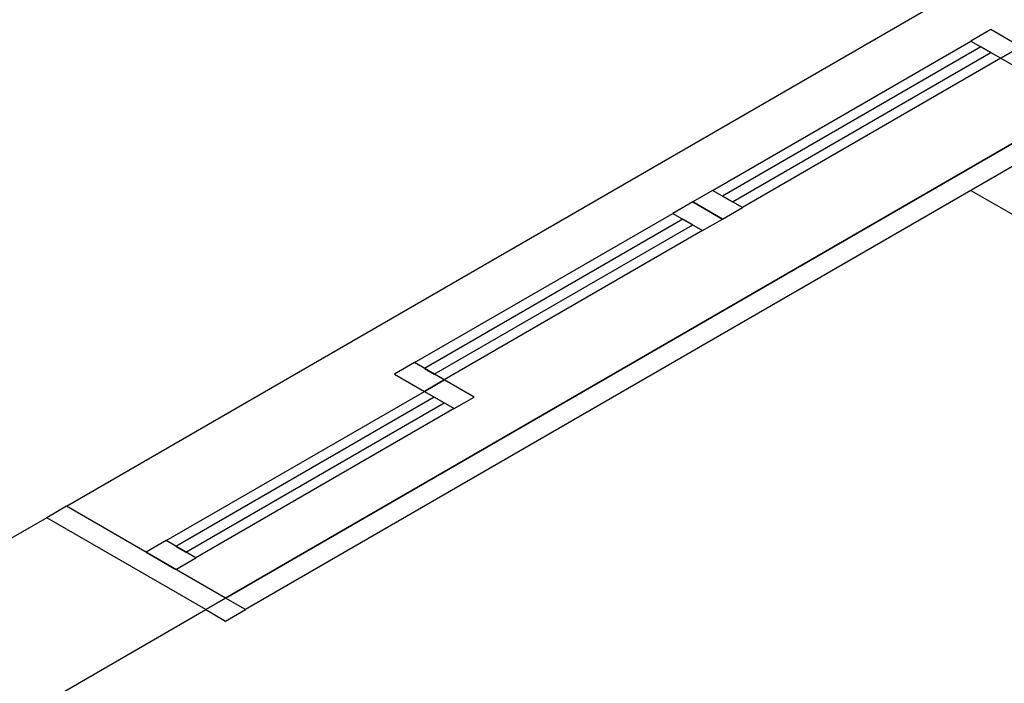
# Model space of a CAD drawing. Header units: millimetres. Extents: x -20654 to 2526, y -8238 to 977.
# Tile 158 of 219: x -10292.64 to -10291.782, y -4090.701 to -4090.123. Entities that reach past the tile are written whole.
import ezdxf

# ---------------------------------------------------------------- set-up
doc = ezdxf.new("R2010")
doc.units = ezdxf.units.MM
doc.layers.add('01 CONTORNO', color=8, linetype='Continuous')

msp = doc.modelspace()

# ---------------------------------------------------------------- linework, layer by layer
at = {"layer": '01 CONTORNO'}
for p, q in [((-10292.59932, -4090.54638), (-10291.59473, -4089.96638)), ((-10292.46075, -4090.62638), (-10291.45616, -4090.04638)), ((-10291.45616, -4090.04638), (-10292.46075, -4090.62638)), ((-10291.43884, -4090.05638), (-10292.44343, -4090.63638)), ((-10291.79391, -4090.13138), (-10291.81123, -4090.14138)), ((-10291.76793, -4090.14638), (-10291.79391, -4090.13138)), ((-10292.0364, -4090.27138), (-10291.81123, -4090.14138)), ((-10291.80257, -4090.14638), (-10292.02774, -4090.27638)), ((-10291.81123, -4090.14138), (-10291.78525, -4090.15638)), ((-10291.79391, -4090.15138), (-10291.80257, -4090.14638)), ((-10291.78525, -4090.15638), (-10291.76793, -4090.14638)), ((-10291.76793, -4090.14638), (-10291.78525, -4090.15638)), ((-10292.01908, -4090.28138), (-10291.79391, -4090.15138)), ((-10291.78525, -4090.15638), (-10292.01042, -4090.28638)), ((-10291.78525, -4090.15638), (-10291.75927, -4090.17138)), ((-10292.0364, -4090.27138), (-10292.05372, -4090.28138)), ((-10292.01042, -4090.28638), (-10292.0364, -4090.27138)), ((-10292.02774, -4090.27638), (-10292.01908, -4090.28138)), ((-10291.81123, -4090.27138), (-10291.26564, -4090.58638)), ((-10292.05372, -4090.28138), (-10292.07104, -4090.29138)), ((-10292.02774, -4090.29638), (-10292.05372, -4090.28138)), ((-10292.05372, -4090.28138), (-10292.02774, -4090.29638)), ((-10292.29621, -4090.42138), (-10292.07104, -4090.29138)), ((-10292.07104, -4090.29138), (-10292.04506, -4090.30638)), ((-10292.02774, -4090.29638), (-10292.01042, -4090.28638)), ((-10292.06238, -4090.29638), (-10292.28755, -4090.42638)), ((-10292.27889, -4090.43138), (-10292.05372, -4090.30138)), ((-10292.05372, -4090.30138), (-10292.06238, -4090.29638)), ((-10292.04506, -4090.30638), (-10292.02774, -4090.29638)), ((-10292.04506, -4090.30638), (-10292.27023, -4090.43638)), ((-10292.29621, -4090.42138), (-10292.31353, -4090.43138)), ((-10292.27023, -4090.43638), (-10292.29621, -4090.42138)), ((-10292.28755, -4090.42638), (-10292.27889, -4090.43138)), ((-10292.31353, -4090.43138), (-10292.28755, -4090.44638)), ((-10292.28755, -4090.44638), (-10292.27023, -4090.43638)), ((-10292.27023, -4090.43638), (-10292.28755, -4090.44638)), ((-10292.24424, -4090.45138), (-10292.27023, -4090.43638)), ((-10292.51271, -4090.57638), (-10292.28755, -4090.44638)), ((-10292.28755, -4090.44638), (-10292.26157, -4090.46138)), ((-10292.27889, -4090.45138), (-10292.50405, -4090.58138)), ((-10292.49539, -4090.58638), (-10292.27023, -4090.45638)), ((-10292.27023, -4090.45638), (-10292.27889, -4090.45138)), ((-10292.26157, -4090.46138), (-10292.24424, -4090.45138)), ((-10292.26157, -4090.46138), (-10292.48673, -4090.59138)), ((-10292.59932, -4090.54638), (-10292.61664, -4090.55638)), ((-10292.46075, -4090.62638), (-10292.59932, -4090.54638)), ((-10292.61664, -4090.55638), (-10292.83544, -4090.6827)), ((-10292.47807, -4090.63638), (-10292.61664, -4090.55638)), ((-10292.51271, -4090.57638), (-10292.53003, -4090.58638)), ((-10292.48673, -4090.59138), (-10292.51271, -4090.57638)), ((-10292.50405, -4090.58138), (-10292.49539, -4090.58638)), ((-10292.53003, -4090.58638), (-10292.50405, -4090.60138)), ((-10292.50405, -4090.60138), (-10292.48673, -4090.59138)), ((-10292.46075, -4090.62638), (-10292.47807, -4090.63638)), ((-10292.47807, -4090.63638), (-10292.46075, -4090.62638)), ((-10292.44343, -4090.63638), (-10292.46075, -4090.62638)), ((-10292.69687, -4090.7627), (-10292.47807, -4090.63638)), ((-10292.47807, -4090.63638), (-10292.46075, -4090.64638)), ((-10292.46075, -4090.64638), (-10292.44343, -4090.63638))]:
    msp.add_line(p, q, dxfattribs=at)

doc.saveas('drawing.dxf')
